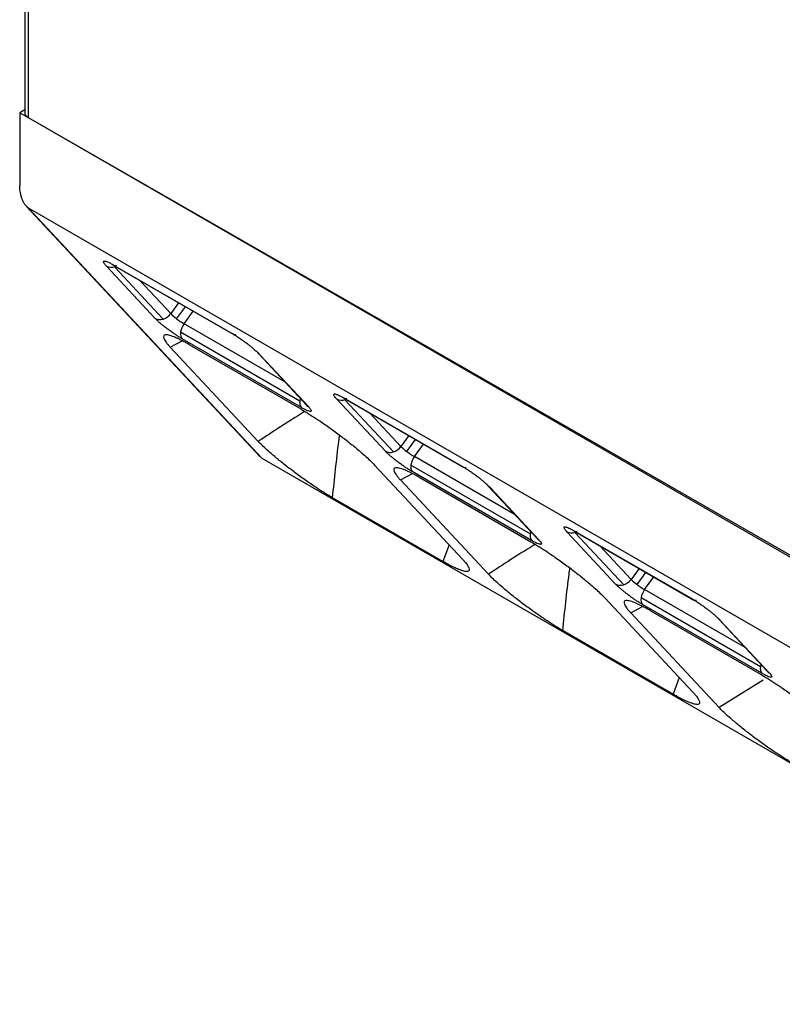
# Model space of a CAD drawing. Header units: millimetres. Extents: x 3 to 274, y 6 to 213.
# Tile 27 of 41: x 211.09 to 217.42, y 136 to 144.17. Entities that reach past the tile are written whole.
import ezdxf

# ---------------------------------------------------------------- set-up
doc = ezdxf.new("R2010")
doc.units = ezdxf.units.MM

msp = doc.modelspace()

# ---------------------------------------------------------------- linework, layer by layer
for p, q in [((211.136, 148.5831), (211.136, 143.3816)), ((211.1653, 148.5662), (211.1653, 143.3554)), ((211.136, 143.4192), (211.0946, 143.3953)), ((211.0946, 143.3953), (211.1653, 143.3545)), ((211.0946, 143.3953), (211.0946, 142.7905)), ((211.1653, 143.3554), (219.0672, 138.7928)), ((211.1653, 143.3545), (219.0858, 138.8035)), ((211.1484, 142.6213), (213.0897, 140.5405)), ((211.1653, 142.6074), (219.0142, 138.0763)), ((211.1653, 142.6074), (213.1037, 140.5296)), ((211.8674, 142.1346), (212.8573, 141.5631)), ((212.218, 141.6889), (211.8158, 142.1199)), ((211.8753, 142.1283), (212.8653, 141.5568)), ((212.2849, 141.6835), (211.8828, 142.1146)), ((212.3466, 141.7283), (212.0881, 142.0055)), ((212.4117, 141.8186), (212.3466, 141.7283)), ((212.396, 141.6856), (212.4684, 141.7859)), ((212.4579, 141.644), (212.5332, 141.7485)), ((213.2929, 141.162), (212.4579, 141.644)), ((213.4187, 141.0031), (212.4288, 141.5746)), ((212.3427, 141.4507), (212.4413, 141.5036)), ((213.4305, 140.9488), (212.4405, 141.5203)), ((213.0727, 140.6682), (212.3427, 141.4507)), ((212.5033, 141.4699), (213.425, 140.9378)), ((213.0734, 141.3972), (213.4756, 140.9662)), ((213.0886, 141.3852), (213.4908, 140.9541)), ((214.1272, 140.5867), (213.725, 141.0178)), ((213.7766, 141.0325), (214.7665, 140.461)), ((213.7845, 141.0261), (214.7745, 140.4547)), ((214.1941, 140.5814), (213.792, 141.0124)), ((214.2558, 140.6262), (213.9972, 140.9033)), ((214.3209, 140.7165), (214.2558, 140.6262)), ((214.3052, 140.5835), (214.3775, 140.6838)), ((214.3671, 140.5419), (214.4424, 140.6463)), ((213.1037, 140.5296), (220.9526, 135.9986)), ((215.202, 140.0599), (214.3671, 140.5419)), ((214.038, 140.472), (214.7681, 139.6895)), ((215.3279, 139.9009), (214.338, 140.4724)), ((215.3396, 139.8467), (214.3497, 140.4181)), ((214.2519, 140.3486), (214.3504, 140.4015)), ((214.9819, 139.566), (214.2519, 140.3486)), ((214.4124, 140.3678), (215.3342, 139.8356)), ((214.9826, 140.2951), (215.3848, 139.864)), ((214.9978, 140.283), (215.4, 139.852)), ((214.6039, 139.6724), (213.6891, 140.2005)), ((215.6858, 139.9303), (216.6757, 139.3588)), ((216.0363, 139.4846), (215.6342, 139.9156)), ((215.6937, 139.924), (216.6836, 139.3525)), ((216.1033, 139.4792), (215.7012, 139.9103)), ((214.6546, 139.8111), (214.6039, 139.6724)), ((216.165, 139.524), (215.9064, 139.8012)), ((216.2301, 139.6143), (216.165, 139.524)), ((216.2144, 139.4813), (216.2867, 139.5816)), ((216.2763, 139.4397), (216.3516, 139.5442)), ((217.1112, 138.9577), (216.2763, 139.4397)), ((215.9472, 139.3699), (216.6773, 138.5873)), ((217.2371, 138.7988), (216.2472, 139.3702)), ((216.1611, 139.2464), (216.2596, 139.2993)), ((217.2488, 138.7445), (216.2589, 139.316)), ((216.8947, 138.46), (216.1611, 139.2464)), ((216.3216, 139.2656), (217.2434, 138.7335)), ((216.8918, 139.1929), (217.2939, 138.7619)), ((216.907, 139.1809), (217.3091, 138.7498)), ((216.5131, 138.5702), (215.5983, 139.0984)), ((216.5638, 138.709), (216.5131, 138.5702)), ((217.2603, 138.6885), (216.8947, 138.46))]:
    msp.add_line(p, q)
for centre, radius, start, end in [((212.2483, 141.7988), 0.121, 287.63961, 324.36149), ((212.6411, 142.0191), 0.4138, 224.6329, 233.68133), ((212.7735, 142.1804), 0.6224, 232.65553, 239.52353), ((212.5871, 141.5491), 0.1603, 143.70657, 170.88193), ((213.4832, 140.9886), 0.066, 167.32599, 217.04166), ((213.5534, 140.9836), 0.1361, 163.40722, 171.7952), ((213.5234, 141.0109), 0.0655, 223.05165, 240.09507), ((214.1575, 140.6967), 0.121, 287.63961, 324.36149), ((214.5503, 140.9169), 0.4138, 224.6329, 233.68133), ((214.6827, 141.0783), 0.6224, 232.65553, 239.52353), ((214.4963, 140.447), 0.1603, 143.70657, 170.88193), ((215.3923, 139.8864), 0.066, 167.32599, 217.04166), ((215.4626, 139.8815), 0.1361, 163.40722, 171.7952), ((215.4326, 139.9087), 0.0655, 223.05165, 240.09507), ((216.0667, 139.5945), 0.121, 287.63961, 324.36149), ((216.4595, 139.8148), 0.4138, 224.6329, 233.68133), ((216.5919, 139.9761), 0.6224, 232.65553, 239.52353), ((216.4055, 139.3448), 0.1603, 143.70657, 170.88193), ((217.3015, 138.7843), 0.066, 167.32599, 217.04166), ((217.3718, 138.7793), 0.1361, 163.40722, 171.7952), ((217.3418, 138.8066), 0.0655, 223.05165, 240.09507)]:
    msp.add_arc(centre, radius, start, end)
for points in [[(211.136, 143.3967), (211.136, 143.3814), (211.1468, 143.3662), (211.1653, 143.3554)], [(211.898, 142.1238), (211.8857, 142.1227), (211.875, 142.1265), (211.8674, 142.1346)], [(211.8828, 142.1146), (211.8591, 142.1073), (211.8343, 142.1092), (211.8158, 142.1199)], [(212.218, 141.6889), (212.2346, 141.6793), (212.2598, 141.6758), (212.2849, 141.6835)], [(212.4288, 141.5746), (212.4254, 141.5504), (212.431, 141.5305), (212.4405, 141.5203)], [(212.8879, 141.5523), (212.8757, 141.5512), (212.8649, 141.555), (212.8573, 141.5631)], [(213.792, 141.0124), (213.7683, 141.0051), (213.7435, 141.0071), (213.725, 141.0178)], [(213.8072, 141.0217), (213.7949, 141.0205), (213.7842, 141.0243), (213.7766, 141.0325)], [(214.1272, 140.5867), (214.1438, 140.5771), (214.169, 140.5737), (214.1941, 140.5814)], [(214.338, 140.4724), (214.3346, 140.4482), (214.3401, 140.4284), (214.3497, 140.4181)], [(214.7971, 140.4502), (214.7849, 140.449), (214.7741, 140.4528), (214.7665, 140.461)], [(215.7163, 139.9195), (215.7041, 139.9184), (215.6934, 139.9222), (215.6858, 139.9303)], [(215.7012, 139.9103), (215.6774, 139.903), (215.6527, 139.9049), (215.6342, 139.9156)], [(216.0363, 139.4846), (216.053, 139.475), (216.0782, 139.4715), (216.1033, 139.4792)], [(216.2472, 139.3702), (216.2438, 139.3461), (216.2493, 139.3262), (216.2589, 139.316)], [(216.7063, 139.348), (216.6941, 139.3469), (216.6833, 139.3507), (216.6757, 139.3588)]]:
    msp.add_open_spline(points, degree=3)
for points, knots in [([(211.1153, 142.6779), (211.1123, 142.6865), (211.1058, 142.705), (211.1001, 142.7314), (211.0955, 142.7605), (211.095, 142.7793), (211.0946, 142.7905)], [0, 0, 0, 0, 0.22097, 0.473429, 0.683054, 1, 1, 1, 1]), ([(211.1653, 142.6074), (211.1622, 142.6094), (211.1558, 142.6136), (211.1467, 142.6227), (211.1366, 142.6357), (211.1253, 142.6543), (211.1189, 142.6695), (211.1153, 142.6779)], [0, 0, 0, 0, 0.146423, 0.294629, 0.448899, 0.697234, 1, 1, 1, 1]), ([(211.8158, 142.1199), (211.8116, 142.1246), (211.8032, 142.1339), (211.7951, 142.1452), (211.7906, 142.1541), (211.7902, 142.1605), (211.7924, 142.1644), (211.7986, 142.165), (211.8084, 142.1626), (211.8215, 142.1583), (211.8407, 142.1497), (211.8582, 142.1398), (211.8674, 142.1346)], [0, 0, 0, 0, 0.101441, 0.201688, 0.302837, 0.406929, 0.515838, 0.588527, 0.673038, 0.770946, 0.879373, 1, 1, 1, 1]), ([(212.4405, 141.5203), (212.4332, 141.5246), (212.4186, 141.5332), (212.3947, 141.5485), (212.3696, 141.5653), (212.3434, 141.5838), (212.3195, 141.6013), (212.2977, 141.618), (212.2781, 141.634), (212.2565, 141.652), (212.2347, 141.6715), (212.2238, 141.6829), (212.218, 141.6889)], [0, 0, 0, 0, 0.096528, 0.192405, 0.290036, 0.391704, 0.499434, 0.572292, 0.658525, 0.759635, 0.872818, 1, 1, 1, 1]), ([(212.8573, 141.5631), (212.8647, 141.5588), (212.8795, 141.55), (212.9039, 141.5343), (212.9295, 141.5169), (212.9564, 141.4976), (212.9812, 141.4792), (213.0039, 141.4615), (213.0245, 141.4445), (213.0472, 141.4252), (213.0703, 141.4043), (213.0823, 141.3918), (213.0886, 141.3852)], [0, 0, 0, 0, 0.092388, 0.18424, 0.278325, 0.377228, 0.483178, 0.558238, 0.646245, 0.748634, 0.867343, 1, 1, 1, 1]), ([(212.5033, 141.4699), (212.4931, 141.4757), (212.4727, 141.4873), (212.4447, 141.5024), (212.4187, 141.5155), (212.3951, 141.5264), (212.3632, 141.5401), (212.3282, 141.5518), (212.2993, 141.554), (212.2862, 141.545), (212.2874, 141.5283), (212.2967, 141.509), (212.3079, 141.4919), (212.3228, 141.4722), (212.3363, 141.4576), (212.3427, 141.4507)], [0, 0, 0, 0, 0.051024, 0.102089, 0.152657, 0.202254, 0.250484, 0.374538, 0.499784, 0.620003, 0.749585, 0.810658, 0.878547, 0.94213, 1, 1, 1, 1]), ([(213.0886, 141.3852), (213.0842, 141.3881), (213.0753, 141.3939), (213.0692, 141.4025), (213.0661, 141.4067)], [0, 0, 0, 0, 0.50366, 1, 1, 1, 1]), ([(213.725, 141.0178), (213.7209, 141.0224), (213.7125, 141.0316), (213.7046, 141.0428), (213.7001, 141.0517), (213.6995, 141.0581), (213.7016, 141.0622), (213.7074, 141.0629), (213.7167, 141.0607), (213.7294, 141.0567), (213.7488, 141.0482), (213.767, 141.0379), (213.7766, 141.0325)], [0, 0, 0, 0, 0.100243, 0.199917, 0.301092, 0.405749, 0.515683, 0.583547, 0.664928, 0.761212, 0.874096, 1, 1, 1, 1]), ([(213.4578, 140.9179), (213.4546, 140.9155), (213.4298, 140.8974), (213.3615, 140.856), (213.2357, 140.776), (213.1342, 140.7089), (213.0727, 140.6682)], [0, 0, 0, 0, 0.0268496, 0.2033484, 0.516981, 1, 1, 1, 1]), ([(213.425, 140.9378), (213.4352, 140.9318), (213.4555, 140.92), (213.4877, 140.9002), (213.5211, 140.8791), (213.5558, 140.8564), (213.6083, 140.8212), (213.6792, 140.7716), (213.7654, 140.7076), (213.8474, 140.6433), (213.9146, 140.5874), (213.9675, 140.5409), (214.0075, 140.5037), (214.0279, 140.4825), (214.038, 140.472)], [0, 0, 0, 0, 0.049326, 0.09866, 0.148383, 0.198865, 0.25046, 0.374632, 0.500154, 0.62433, 0.74977, 0.836608, 0.919491, 1, 1, 1, 1]), ([(213.4908, 140.9541), (213.4939, 140.9506), (213.5002, 140.9437), (213.5067, 140.9349), (213.5144, 140.9221), (213.5117, 140.9152), (213.496, 140.9174), (213.4783, 140.9239), (213.4565, 140.9342), (213.4392, 140.9439), (213.4305, 140.9488)], [0, 0, 0, 0, 0.079119, 0.158855, 0.240435, 0.499353, 0.626497, 0.759651, 0.878356, 1, 1, 1, 1]), ([(213.4756, 140.9662), (213.4783, 140.963), (213.4819, 140.9588), (213.4815, 140.9595), (213.4814, 140.9596)], [0, 0, 0, 0, 0.760481, 1, 1, 1, 1]), ([(213.6891, 140.2005), (213.6789, 140.2065), (213.6586, 140.2184), (213.6262, 140.2382), (213.5927, 140.2594), (213.5579, 140.2821), (213.5052, 140.3174), (213.434, 140.3672), (213.3473, 140.4314), (213.2647, 140.496), (213.197, 140.5522), (213.1437, 140.599), (213.1034, 140.6364), (213.0829, 140.6577), (213.0727, 140.6682)], [0, 0, 0, 0, 0.0493098, 0.0986472, 0.1483855, 0.1988894, 0.250507, 0.3746724, 0.5002562, 0.6245559, 0.7498161, 0.8366549, 0.9195094, 1, 1, 1, 1]), ([(213.6891, 140.2005), (213.7052, 140.3581), (213.723, 140.5319), (213.7454, 140.7038), (213.7475, 140.7199)], [0, 0, 0, 0, 0.906533, 1, 1, 1, 1]), ([(214.3497, 140.4181), (214.3424, 140.4225), (214.3278, 140.4311), (214.3039, 140.4464), (214.2788, 140.4632), (214.2526, 140.4817), (214.2287, 140.4991), (214.2069, 140.5158), (214.1873, 140.5318), (214.1657, 140.5499), (214.1439, 140.5694), (214.1329, 140.5807), (214.1272, 140.5867)], [0, 0, 0, 0, 0.096528, 0.192405, 0.290036, 0.391704, 0.499434, 0.572292, 0.658525, 0.759635, 0.872818, 1, 1, 1, 1]), ([(214.4124, 140.3678), (214.4023, 140.3736), (214.3819, 140.3852), (214.3539, 140.4002), (214.3279, 140.4133), (214.3043, 140.4243), (214.2723, 140.4379), (214.2374, 140.4496), (214.2085, 140.4518), (214.1954, 140.4429), (214.1966, 140.4261), (214.2059, 140.4069), (214.217, 140.3897), (214.232, 140.3701), (214.2454, 140.3555), (214.2519, 140.3486)], [0, 0, 0, 0, 0.051024, 0.102089, 0.152657, 0.202254, 0.250484, 0.374538, 0.499784, 0.620003, 0.749585, 0.810658, 0.878547, 0.94213, 1, 1, 1, 1]), ([(214.7665, 140.461), (214.7739, 140.4566), (214.7887, 140.4479), (214.8131, 140.4321), (214.8387, 140.4147), (214.8656, 140.3955), (214.8904, 140.3771), (214.9131, 140.3594), (214.9337, 140.3423), (214.9564, 140.323), (214.9795, 140.3021), (214.9915, 140.2896), (214.9978, 140.283)], [0, 0, 0, 0, 0.092388, 0.18424, 0.278325, 0.377228, 0.483178, 0.558238, 0.646245, 0.748634, 0.867343, 1, 1, 1, 1]), ([(214.9978, 140.283), (214.9934, 140.286), (214.9845, 140.2918), (214.9784, 140.3003), (214.9753, 140.3046)], [0, 0, 0, 0, 0.50366, 1, 1, 1, 1]), ([(215.6342, 139.9156), (215.63, 139.9203), (215.6216, 139.9296), (215.6135, 139.9409), (215.609, 139.9498), (215.6085, 139.9562), (215.6108, 139.9601), (215.6169, 139.9607), (215.6267, 139.9583), (215.6399, 139.954), (215.6591, 139.9454), (215.6766, 139.9355), (215.6858, 139.9303)], [0, 0, 0, 0, 0.101441, 0.201688, 0.302837, 0.406929, 0.515838, 0.588527, 0.673038, 0.770946, 0.879373, 1, 1, 1, 1]), ([(215.4, 139.852), (215.4031, 139.8485), (215.4094, 139.8415), (215.4159, 139.8328), (215.4236, 139.82), (215.4209, 139.8131), (215.4052, 139.8152), (215.3875, 139.8217), (215.3657, 139.832), (215.3484, 139.8417), (215.3396, 139.8467)], [0, 0, 0, 0, 0.079119, 0.158855, 0.240435, 0.499353, 0.626497, 0.759651, 0.878356, 1, 1, 1, 1]), ([(215.3848, 139.864), (215.3875, 139.8609), (215.3911, 139.8567), (215.3907, 139.8573), (215.3906, 139.8575)], [0, 0, 0, 0, 0.760481, 1, 1, 1, 1]), ([(215.367, 139.8157), (215.3638, 139.8133), (215.339, 139.7953), (215.2707, 139.7538), (215.1449, 139.6739), (215.0434, 139.6067), (214.9819, 139.566)], [0, 0, 0, 0, 0.0268496, 0.2033484, 0.516981, 1, 1, 1, 1]), ([(215.3342, 139.8356), (215.3444, 139.8297), (215.3647, 139.8178), (215.3969, 139.798), (215.4303, 139.7769), (215.465, 139.7542), (215.5175, 139.719), (215.5884, 139.6694), (215.6746, 139.6054), (215.7566, 139.5412), (215.8238, 139.4852), (215.8767, 139.4387), (215.9167, 139.4015), (215.9371, 139.3803), (215.9472, 139.3699)], [0, 0, 0, 0, 0.049326, 0.09866, 0.148383, 0.198865, 0.25046, 0.374632, 0.500154, 0.62433, 0.74977, 0.836608, 0.919491, 1, 1, 1, 1]), ([(214.7681, 139.6895), (214.7734, 139.6836), (214.7842, 139.6718), (214.797, 139.6561), (214.8074, 139.6416), (214.8152, 139.6286), (214.8229, 139.6119), (214.8243, 139.5957), (214.81, 139.587), (214.7806, 139.5898), (214.7404, 139.6034), (214.6965, 139.6228), (214.6532, 139.6446), (214.6203, 139.6631), (214.6039, 139.6724)], [0, 0, 0, 0, 0.0479861, 0.0966651, 0.1464081, 0.1975634, 0.2504513, 0.3752244, 0.5002493, 0.6250051, 0.7495974, 0.8347299, 0.9176313, 1, 1, 1, 1]), ([(215.5983, 139.0984), (215.6144, 139.2559), (215.6322, 139.4297), (215.6546, 139.6017), (215.6567, 139.6177)], [0, 0, 0, 0, 0.906533, 1, 1, 1, 1]), ([(215.5983, 139.0984), (215.5881, 139.1043), (215.5677, 139.1162), (215.5354, 139.1361), (215.5019, 139.1573), (215.467, 139.18), (215.4144, 139.2153), (215.3432, 139.265), (215.2565, 139.3293), (215.1739, 139.3938), (215.1061, 139.4501), (215.0529, 139.4968), (215.0126, 139.5342), (214.9921, 139.5555), (214.9819, 139.566)], [0, 0, 0, 0, 0.04931, 0.098647, 0.148386, 0.198889, 0.250507, 0.374672, 0.500256, 0.624556, 0.749816, 0.836655, 0.919509, 1, 1, 1, 1]), ([(216.2589, 139.316), (216.2516, 139.3203), (216.237, 139.3289), (216.213, 139.3442), (216.188, 139.361), (216.1618, 139.3795), (216.1379, 139.397), (216.1161, 139.4137), (216.0965, 139.4297), (216.0749, 139.4477), (216.0531, 139.4672), (216.0421, 139.4786), (216.0363, 139.4846)], [0, 0, 0, 0, 0.096528, 0.192405, 0.290036, 0.391704, 0.499434, 0.572292, 0.658525, 0.759635, 0.872818, 1, 1, 1, 1]), ([(216.6757, 139.3588), (216.6831, 139.3545), (216.6979, 139.3457), (216.7223, 139.33), (216.7479, 139.3126), (216.7748, 139.2933), (216.7996, 139.2749), (216.8223, 139.2572), (216.8429, 139.2402), (216.8656, 139.2209), (216.8887, 139.2), (216.9007, 139.1875), (216.907, 139.1809)], [0, 0, 0, 0, 0.0923882, 0.1842398, 0.2783254, 0.3772275, 0.4831775, 0.5582377, 0.646245, 0.7486337, 0.8673429, 1, 1, 1, 1]), ([(216.3216, 139.2656), (216.3115, 139.2714), (216.2911, 139.283), (216.2631, 139.2981), (216.237, 139.3112), (216.2135, 139.3221), (216.1815, 139.3358), (216.1465, 139.3474), (216.1177, 139.3497), (216.1046, 139.3407), (216.1057, 139.324), (216.115, 139.3047), (216.1262, 139.2876), (216.1411, 139.2679), (216.1546, 139.2533), (216.1611, 139.2464)], [0, 0, 0, 0, 0.051024, 0.102089, 0.152657, 0.202254, 0.250484, 0.374538, 0.499784, 0.620003, 0.749585, 0.810658, 0.878547, 0.94213, 1, 1, 1, 1]), ([(216.907, 139.1809), (216.9026, 139.1838), (216.8937, 139.1896), (216.8876, 139.1982), (216.8845, 139.2024)], [0, 0, 0, 0, 0.50366, 1, 1, 1, 1]), ([(217.2434, 138.7335), (217.2536, 138.7275), (217.2739, 138.7157), (217.3061, 138.6959), (217.3395, 138.6748), (217.3742, 138.6521), (217.4267, 138.6169), (217.4976, 138.5673), (217.5838, 138.5033), (217.6658, 138.439), (217.733, 138.3831), (217.7858, 138.3366), (217.8259, 138.2994), (217.8463, 138.2782), (217.8564, 138.2677)], [0, 0, 0, 0, 0.0493258, 0.0986603, 0.1483829, 0.1988646, 0.2504597, 0.3746316, 0.5001545, 0.6243303, 0.7497702, 0.8366077, 0.9194914, 1, 1, 1, 1]), ([(217.3091, 138.7498), (217.3123, 138.7463), (217.3186, 138.7394), (217.3251, 138.7306), (217.3328, 138.7178), (217.3301, 138.7109), (217.3144, 138.7131), (217.2967, 138.7196), (217.2749, 138.7299), (217.2576, 138.7396), (217.2488, 138.7445)], [0, 0, 0, 0, 0.079119, 0.158855, 0.240435, 0.499353, 0.626497, 0.759651, 0.878356, 1, 1, 1, 1]), ([(217.2939, 138.7619), (217.2967, 138.7587), (217.3003, 138.7545), (217.2999, 138.7552), (217.2997, 138.7553)], [0, 0, 0, 0, 0.760481, 1, 1, 1, 1]), ([(216.6773, 138.5873), (216.6826, 138.5815), (216.6934, 138.5697), (216.7062, 138.5539), (216.7166, 138.5394), (216.7244, 138.5264), (216.732, 138.5098), (216.7335, 138.4935), (216.7192, 138.4849), (216.6898, 138.4877), (216.6496, 138.5013), (216.6057, 138.5206), (216.5624, 138.5424), (216.5295, 138.561), (216.5131, 138.5702)], [0, 0, 0, 0, 0.047986, 0.096665, 0.146408, 0.197563, 0.250451, 0.375224, 0.500249, 0.625005, 0.749597, 0.83473, 0.917631, 1, 1, 1, 1]), ([(217.504, 137.9982), (217.494, 138.0041), (217.474, 138.0158), (217.4421, 138.0353), (217.409, 138.0563), (217.3746, 138.0787), (217.3227, 138.1135), (217.2525, 138.1626), (217.1669, 138.226), (217.0852, 138.2897), (217.018, 138.3454), (216.965, 138.3917), (216.925, 138.4287), (216.9047, 138.4497), (216.8947, 138.46)], [0, 0, 0, 0, 0.049193, 0.098463, 0.148186, 0.198731, 0.250445, 0.374449, 0.500347, 0.624798, 0.749859, 0.837171, 0.919988, 1, 1, 1, 1])]:
    msp.add_open_spline(points, degree=3, knots=knots)

doc.saveas('drawing.dxf')
